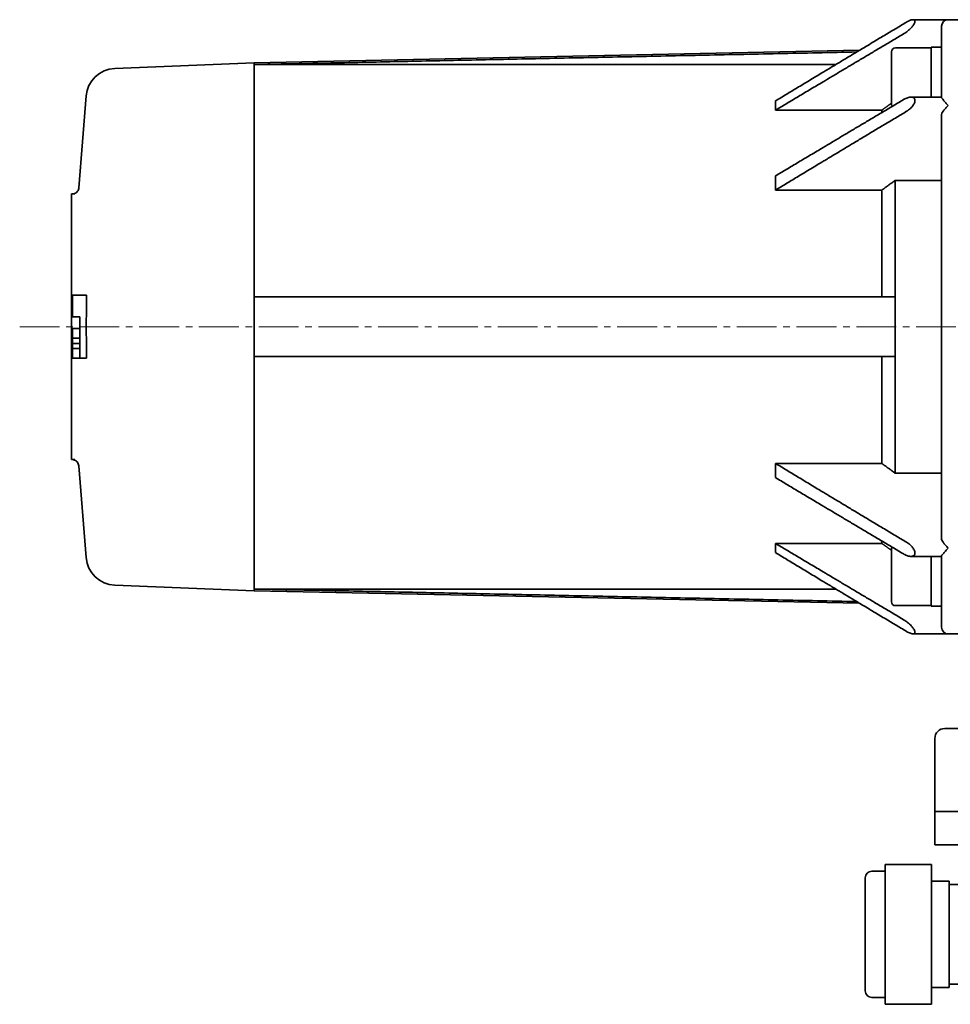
# Model space of a CAD drawing. Header units: millimetres. Extents: x -1179 to 1221, y -429 to 923.
# Tile 8 of 33: x -402 to -122, y -342 to -45. Entities that reach past the tile are written whole.
import ezdxf

# ---------------------------------------------------------------- set-up
doc = ezdxf.new("R2010")
doc.units = ezdxf.units.MM
doc.linetypes.add('点画线', pattern=[18, 12, -2, 2, -2])
doc.layers.add('中心线层', color=1, linetype='点画线', lineweight=18)
doc.layers.add('粗实线层', color=7, linetype='Continuous', lineweight=35)

msp = doc.modelspace()

# ---------------------------------------------------------------- linework, layer by layer
at = {"layer": '中心线层'}
msp.add_line((-401.8626, -137.9199), (-77.8393, -137.9199), dxfattribs=at)
at = {"layer": '粗实线层'}
for p, q in [((-122.2103, -45.4199), (-132.7865, -45.4199)), ((-132.2103, -45.9601), (-132.2103, -45.8639)), ((-124.2103, -62.4199), (-124.2103, -47.4199)), ((-109.2103, -45.4199), (-122.2103, -45.4199)), ((-331.2103, -58.4199), (-148.9095, -54.6416)), ((-139.3103, -70.7199), (-139.3103, -55.1199)), ((-138.1103, -53.9199), (-127.3103, -53.9199)), ((-127.3103, -68.7544), (-127.3103, -53.7199)), ((-124.2103, -53.7199), (-127.3103, -53.7199)), ((-373.2352, -60.1009), (-331.2103, -58.4199)), ((-331.2103, -58.4199), (-331.2103, -58.9309)), ((-156.0493, -58.9309), (-331.2103, -58.9309)), ((-331.2103, -58.9309), (-331.2103, -128.9199)), ((-124.2103, -62.4199), (-124.2103, -68.8049)), ((-384.0613, -96.0574), (-381.8468, -68.376)), ((-174.2103, -69.8989), (-174.2103, -72.6839)), ((-124.2103, -68.7544), (-133.4018, -68.7544)), ((-132.2103, -69.832), (-132.2103, -69.7022)), ((-142.2103, -72.6839), (-174.2103, -72.6839)), ((-142.2103, -72.6839), (-142.2103, -73.4038)), ((-124.2103, -74.2899), (-124.2103, -201.5498)), ((-174.2103, -92.4829), (-174.2103, -96.7689)), ((-124.2103, -93.8603), (-138.2103, -93.8603)), ((-138.2103, -93.8603), (-138.2103, -128.9199)), ((-384.0618, -96.0792), (-384.0618, -96.0792)), ((-142.2103, -96.7689), (-174.2103, -96.7689)), ((-142.2103, -96.7689), (-142.2103, -128.9199)), ((-386.2103, -97.9199), (-385.2876, -97.9199)), ((-386.2103, -107.9199), (-386.2103, -97.9199)), ((-386.2103, -107.9199), (-386.2103, -167.9199)), ((-385.9103, -128.4199), (-381.6905, -128.4199)), ((-385.9103, -134.9199), (-385.9103, -128.4199)), ((-331.2103, -128.9199), (-331.2103, -146.9199)), ((-138.2103, -128.9199), (-138.2103, -146.9199)), ((-385.9103, -134.9199), (-383.7103, -134.9199)), ((-383.7103, -147.4199), (-383.7103, -134.9199)), ((-385.9103, -138.4199), (-383.7103, -138.4199)), ((-385.9103, -141.3779), (-385.9103, -138.4199)), ((-385.9103, -142.9199), (-385.9103, -141.3779)), ((-385.9103, -141.3779), (-383.7103, -141.3779)), ((-385.9103, -144.4618), (-385.9103, -142.9199)), ((-383.7103, -142.9199), (-385.9103, -142.9199)), ((-385.9103, -147.4199), (-385.9103, -144.4618)), ((-385.9103, -144.4618), (-383.7103, -144.4618)), ((-385.9103, -147.4199), (-383.7103, -147.4199)), ((-383.7103, -147.4199), (-381.6905, -147.4199)), ((-331.2103, -146.9199), (-331.2103, -216.9088)), ((-142.2103, -146.9199), (-142.2103, -179.0708)), ((-138.2103, -146.9199), (-138.2103, -181.9794)), ((-386.2103, -177.9199), (-386.2103, -167.9199)), ((-386.2103, -177.9199), (-385.2876, -177.9199)), ((-384.0618, -179.7605), (-384.0618, -179.7605)), ((-384.0613, -179.7828), (-381.8468, -207.4638)), ((-174.2103, -179.0708), (-142.2103, -179.0708)), ((-174.2103, -179.0708), (-174.2103, -183.3568)), ((-138.2103, -181.9794), (-124.2103, -181.9794)), ((-174.2103, -203.1558), (-142.2103, -203.1558)), ((-174.2103, -203.1558), (-174.2103, -205.9408)), ((-142.2103, -202.436), (-142.2103, -203.1558)), ((-139.3103, -220.7199), (-139.3103, -205.1199)), ((-124.2103, -207.0853), (-133.4018, -207.0853)), ((-132.2103, -206.1375), (-132.2103, -206.0077)), ((-127.3103, -222.1199), (-127.3103, -207.0853)), ((-124.2103, -207.0348), (-124.2103, -213.4199)), ((-124.2103, -228.4199), (-124.2103, -213.4199)), ((-373.2352, -215.7389), (-331.2103, -217.4199)), ((-331.2103, -216.9088), (-156.0493, -216.9088)), ((-331.2103, -216.9088), (-331.2103, -217.4199)), ((-331.2103, -217.4199), (-148.9095, -221.1981)), ((-138.1103, -221.9199), (-127.3103, -221.9199)), ((-126.1185, -222.1199), (-127.3103, -222.1199)), ((-122.2103, -230.4199), (-132.7865, -230.4199)), ((-132.2103, -229.9758), (-132.2103, -229.8797)), ((-109.2103, -230.4199), (-122.2103, -230.4199)), ((-123.2103, -258.9199), (-96.2103, -258.9199)), ((-126.2103, -273.9199), (-126.2103, -261.9199)), ((-126.2103, -273.9199), (-126.2103, -283.9199)), ((-96.2103, -283.9199), (-126.2103, -283.9199)), ((-126.2103, -283.9199), (-126.2103, -293.9199)), ((-126.2103, -293.9199), (-107.2103, -293.9199)), ((-141.2103, -301.9199), (-145.2103, -301.9199)), ((-141.2103, -299.8486), (-141.2103, -299.8394)), ((-141.2103, -299.8394), (-127.2103, -299.8394)), ((-141.2103, -302.5031), (-141.2103, -299.8486)), ((-141.2103, -305.1575), (-141.2103, -302.5031)), ((-127.2103, -299.8394), (-127.2103, -299.8486)), ((-127.2103, -305.1575), (-127.2103, -299.8486)), ((-147.2103, -337.9199), (-147.2103, -303.9199)), ((-141.2103, -305.3668), (-141.2103, -305.1575)), ((-141.2103, -315.757), (-141.2103, -305.3668)), ((-127.2103, -304.9199), (-121.9103, -304.9199)), ((-127.2103, -305.1575), (-127.2103, -305.3668)), ((-127.2103, -326.1473), (-127.2103, -305.3668)), ((-121.9103, -336.9199), (-121.9103, -304.9199)), ((-121.9103, -305.9199), (-118.9103, -305.9199)), ((-141.2103, -326.1473), (-141.2103, -315.757)), ((-141.2103, -326.4381), (-141.2103, -326.1473)), ((-127.2103, -326.1473), (-127.2103, -326.4381)), ((-141.2103, -334.1738), (-141.2103, -326.4381)), ((-127.2103, -341.9096), (-127.2103, -326.4381)), ((-141.2103, -341.9096), (-141.2103, -334.1738)), ((-127.2103, -336.9199), (-121.9103, -336.9199)), ((-121.9103, -335.9199), (-118.9103, -335.9199)), ((-141.2103, -339.9199), (-145.2103, -339.9199)), ((-141.2103, -342.0003), (-141.2103, -341.9096)), ((-141.2103, -342.0003), (-127.2103, -342.0003)), ((-127.2103, -341.9096), (-127.2103, -342.0003))]:
    msp.add_line(p, q, dxfattribs=at)
for centre, radius, start, end in [((-122.2103, -47.4199), 2, 90, 180), ((-138.1103, -55.1199), 1.2, 90, 180), ((-372.8755, -69.0937), 9, 92.29061, 175.426079), ((-138.1103, -70.7199), 1.2, 180, 220.923716), ((-122.2103, -74.2899), 2, 140.662777, 180), ((-122.2103, -201.5498), 2, 180, 219.337223), ((-138.1103, -205.1199), 1.2, 139.076284, 180), ((-372.8755, -206.7461), 9, 184.573921, 267.70939), ((-138.1103, -220.7199), 1.2, 180, 270), ((-122.2103, -228.4199), 2, 180, 270), ((-123.2103, -261.9199), 3, 90, 180), ((-145.2103, -303.9199), 2, 90, 180), ((-145.2103, -337.9199), 2, 180, 270)]:
    msp.add_arc(centre, radius, start, end, dxfattribs=at)
msp.add_ellipse((-126.1185, -212.9199), major_axis=(28.3147, 0), ratio=0.3249197, start_param=4.71238898, end_param=4.7798314, dxfattribs=at)
for points in [[(-174.2103, -69.8989), (-157.9986, -60.0609), (-134.7342, -46.1521)], [(-135.6179, -49.6876), (-158.2338, -63.1202), (-174.2103, -72.6839)], [(-149.7514, -55.1469), (-242.6033, -57.0826), (-331.2103, -58.9309)], [(-174.2103, -92.4829), (-158.2338, -82.9192), (-135.6179, -69.4866)], [(-139.3103, -70.6019), (-140.7871, -71.6615), (-142.2103, -72.6839)], [(-134.7342, -73.0221), (-157.9986, -86.931), (-174.2103, -96.7689)], [(-138.2103, -93.8603), (-140.2622, -95.3503), (-142.2103, -96.7689)], [(-331.2103, -128.9199), (-237.1077, -128.9199), (-138.2103, -128.9199)], [(-138.2103, -146.9199), (-237.1077, -146.9199), (-331.2103, -146.9199)], [(-174.2103, -179.0708), (-157.9986, -188.9087), (-134.7342, -202.8176)], [(-142.2103, -179.0708), (-140.2622, -180.4894), (-138.2103, -181.9794)], [(-135.6179, -206.3531), (-158.2338, -192.9205), (-174.2103, -183.3568)], [(-174.2103, -203.1558), (-158.2338, -212.7195), (-135.6179, -226.1521)], [(-142.2103, -203.1558), (-140.7871, -204.1782), (-139.3103, -205.2378)], [(-134.7342, -229.6876), (-157.9986, -215.7788), (-174.2103, -205.9408)], [(-331.2103, -216.9088), (-242.6033, -218.7571), (-149.7514, -220.6928)]]:
    msp.add_open_spline(points, degree=2, dxfattribs=at)
for points, knots in [([(-135.6179, -49.6876), (-135.4905, -49.6119), (-135.3647, -49.533), (-135.2423, -49.4524), (-134.8855, -49.2175), (-134.4972, -48.9278), (-133.7515, -48.2843), (-133.3941, -47.9307), (-132.8605, -47.3048), (-132.6314, -46.9946), (-132.3868, -46.5528), (-132.3212, -46.4091), (-132.2388, -46.162), (-132.2162, -46.0557), (-132.2103, -45.9601)], [0, 0, 0, 0, 0.4612014, 0.4612014, 0.4612014, 1.8057256, 1.8057256, 3.15024981, 3.15024981, 4.19979446, 4.19979446, 4.72456679, 4.72456679, 5.17134513, 5.17134513, 5.17134513, 5.17134513]), ([(-132.2103, -45.8639), (-132.2162, -45.7763), (-132.2388, -45.701), (-132.3212, -45.5666), (-132.3868, -45.5127), (-132.6314, -45.4052), (-132.8605, -45.4075), (-133.3941, -45.5076), (-133.7515, -45.6386), (-134.3256, -45.9182), (-134.5313, -46.0308), (-134.7342, -46.1521)], [0, 0, 0, 0, 0.31818655, 0.31818655, 0.69191884, 0.69191884, 1.43938343, 1.43938343, 2.39692652, 2.39692652, 2.91379942, 2.91379942, 2.91379942, 2.91379942]), ([(-132.2103, -69.7022), (-132.2162, -69.5815), (-132.2388, -69.4704), (-132.3212, -69.2546), (-132.3868, -69.1545), (-132.6314, -68.9075), (-132.8605, -68.8154), (-133.3941, -68.7294), (-133.7515, -68.7586), (-134.4972, -68.9422), (-134.8855, -69.0969), (-135.3647, -69.3417), (-135.4905, -69.4109), (-135.6179, -69.4866)], [0, 0, 0, 0, 0.35093575, 0.35093575, 0.76313427, 0.76313427, 1.5875313, 1.5875313, 2.64362907, 2.64362907, 3.69972684, 3.69972684, 4.06199162, 4.06199162, 4.06199162, 4.06199162]), ([(-134.7342, -73.0221), (-134.5313, -72.9008), (-134.3256, -72.7631), (-133.7515, -72.3304), (-133.3941, -72.0006), (-132.8605, -71.3768), (-132.6314, -71.0532), (-132.3868, -70.5586), (-132.3212, -70.392), (-132.2388, -70.0927), (-132.2162, -69.9587), (-132.2103, -69.832)], [0, 0, 0, 0, 0.74518837, 0.74518837, 2.12570176, 2.12570176, 3.20333982, 3.20333982, 3.74215885, 3.74215885, 4.20089621, 4.20089621, 4.20089621, 4.20089621]), ([(-122.2103, -71.2544), (-122.4477, -70.989), (-122.7059, -70.7004), (-123.1981, -70.1438), (-123.4319, -69.8756), (-123.7812, -69.4598), (-123.9324, -69.2732), (-124.1473, -68.9744), (-124.2103, -68.8628), (-124.2103, -68.8049)], [0, 0, 0, 0, 0.87487872, 0.87487872, 1.74975744, 1.74975744, 2.4613541, 2.4613541, 3.17295076, 3.17295076, 3.17295076, 3.17295076]), ([(-123.7572, -73.0221), (-123.7139, -72.9694), (-123.6695, -72.9159), (-123.4319, -72.6331), (-123.1981, -72.365), (-122.7059, -71.8083), (-122.4477, -71.5198), (-122.2103, -71.2544)], [0, 0, 0, 0, 0.24531214, 0.24531214, 1.29722576, 1.29722576, 2.34913939, 2.34913939, 2.34913939, 2.34913939]), ([(-386.0556, -97.9199), (-386.0556, -97.9199), (-386.0556, -97.9199), (-386.0555, -97.9199), (-386.0555, -97.9199), (-386.0554, -97.9199), (-386.0553, -97.9199), (-386.0552, -97.9199), (-386.055, -97.9199), (-386.0546, -97.9199), (-386.0543, -97.9199), (-386.0532, -97.9199), (-386.0524, -97.9199), (-386.0492, -97.9198), (-386.0467, -97.9198), (-386.0369, -97.9198), (-386.0295, -97.9197), (-386.0001, -97.9192), (-385.978, -97.9184), (-385.8897, -97.9139), (-385.8235, -97.9071), (-385.5592, -97.8668), (-385.3629, -97.806), (-384.9874, -97.6247), (-384.8062, -97.4966), (-384.5067, -97.1983), (-384.3818, -97.0276), (-384.1849, -96.6519), (-384.1135, -96.4404), (-384.0718, -96.1771), (-384.0659, -96.1282), (-384.062, -96.0792)], [0, 0, 0, 0, 0.00012667, 0.00012667, 0.00022806, 0.00022806, 0.00043233, 0.00043233, 0.0008354, 0.0008354, 0.00165606, 0.00165606, 0.00411682, 0.00411682, 0.01149868, 0.01149868, 0.03364452, 0.03364452, 0.10009053, 0.10009053, 0.29965158, 0.29965158, 0.9043039, 0.9043039, 1.55382506, 1.55382506, 2.17571891, 2.17571891, 2.82973917, 2.82973917, 2.97756271, 2.97756271, 2.97756271, 2.97756271]), ([(-381.6905, -147.4199), (-381.7184, -146.4103), (-381.7387, -145.405), (-381.7881, -142.1809), (-381.7986, -139.9992), (-381.7986, -135.8405), (-381.7881, -133.6588), (-381.7387, -130.4347), (-381.7184, -129.4294), (-381.6905, -128.4199)], [0, 0, 0, 0, 2.93546508, 2.93546508, 9.50088506, 9.50088506, 16.06630504, 16.06630504, 19.00177012, 19.00177012, 19.00177012, 19.00177012]), ([(-384.0619, -179.7605), (-384.0782, -179.5574), (-384.1282, -179.3549), (-384.2856, -178.9728), (-384.3966, -178.7892), (-384.6719, -178.4605), (-384.8431, -178.3137), (-385.21, -178.0958), (-385.4074, -178.0174), (-385.6822, -177.9542), (-385.7558, -177.9415), (-385.8672, -177.9286), (-385.9047, -177.9253), (-385.9611, -177.9221), (-385.98, -177.9212), (-386.0083, -177.9204), (-386.0178, -177.9202), (-386.0319, -177.92), (-386.0367, -177.9199), (-386.0438, -177.9199), (-386.0461, -177.9199), (-386.0497, -177.9199), (-386.0508, -177.9199), (-386.0526, -177.9199), (-386.0532, -177.9199), (-386.0541, -177.9199), (-386.0544, -177.9199), (-386.0548, -177.9199), (-386.055, -177.9199), (-386.0552, -177.9199), (-386.0553, -177.9199), (-386.0554, -177.9199), (-386.0554, -177.9199), (-386.0555, -177.9199), (-386.0555, -177.9199), (-386.0556, -177.9199)], [0, 0, 0, 0, 0.61272556, 0.61272556, 1.24306249, 1.24306249, 1.90249614, 1.90249614, 2.52667702, 2.52667702, 2.75059848, 2.75059848, 2.86384597, 2.86384597, 2.92063842, 2.92063842, 2.94905623, 2.94905623, 2.96326788, 2.96326788, 2.97037407, 2.97037407, 2.97392733, 2.97392733, 2.97570437, 2.97570437, 2.97659432, 2.97659432, 2.97704351, 2.97704351, 2.97727764, 2.97727764, 2.97740813, 2.97740813, 2.97755766, 2.97755766, 2.97755766, 2.97755766]), ([(-132.2103, -206.0077), (-132.2162, -205.8811), (-132.2388, -205.747), (-132.3212, -205.4477), (-132.3868, -205.2811), (-132.6314, -204.7865), (-132.8605, -204.4629), (-133.3941, -203.8391), (-133.7515, -203.5093), (-134.3256, -203.0766), (-134.5313, -202.9389), (-134.7342, -202.8176)], [0, 0, 0, 0, 0.45873736, 0.45873736, 0.99755639, 0.99755639, 2.07519445, 2.07519445, 3.45570784, 3.45570784, 4.20089621, 4.20089621, 4.20089621, 4.20089621]), ([(-124.2103, -207.0348), (-124.2103, -206.9827), (-124.1589, -206.886), (-123.9785, -206.6272), (-123.8503, -206.4655), (-123.5181, -206.0637), (-123.2708, -205.7789), (-122.7452, -205.1831), (-122.4667, -204.872), (-122.2103, -204.5853)], [0, 0, 0, 0, 0.64081955, 0.64081955, 1.28163911, 1.28163911, 2.22739304, 2.22739304, 3.17314698, 3.17314698, 3.17314698, 3.17314698]), ([(-122.2103, -204.5853), (-122.4667, -204.2986), (-122.7452, -203.9875), (-123.2708, -203.3918), (-123.5181, -203.107), (-123.7299, -202.8508), (-123.7436, -202.8342), (-123.7572, -202.8176)], [0, 0, 0, 0, 1.13513661, 1.13513661, 2.27027322, 2.27027322, 2.34913459, 2.34913459, 2.34913459, 2.34913459]), ([(-135.6179, -206.3531), (-135.4905, -206.4288), (-135.3647, -206.498), (-135.2423, -206.5605), (-134.8855, -206.7428), (-134.4972, -206.8975), (-133.7515, -207.0812), (-133.3941, -207.1104), (-132.8605, -207.0243), (-132.6314, -206.9322), (-132.3868, -206.6852), (-132.3212, -206.5851), (-132.2388, -206.3694), (-132.2162, -206.2582), (-132.2103, -206.1375)], [0, 0, 0, 0, 0.36226478, 0.36226478, 0.36226478, 1.41836255, 1.41836255, 2.47446032, 2.47446032, 3.29885736, 3.29885736, 3.71105587, 3.71105587, 4.06199162, 4.06199162, 4.06199162, 4.06199162]), ([(-132.2103, -229.8797), (-132.2162, -229.784), (-132.2388, -229.6777), (-132.3212, -229.4306), (-132.3868, -229.287), (-132.6314, -228.8451), (-132.8605, -228.5349), (-133.3941, -227.9091), (-133.7515, -227.5554), (-134.4972, -226.9119), (-134.8855, -226.6222), (-135.3647, -226.3068), (-135.4905, -226.2278), (-135.6179, -226.1521)], [0, 0, 0, 0, 0.44677834, 0.44677834, 0.97155067, 0.97155067, 2.02109532, 2.02109532, 3.36561952, 3.36561952, 4.71014373, 4.71014373, 5.17134513, 5.17134513, 5.17134513, 5.17134513]), ([(-134.7342, -229.6876), (-134.5313, -229.8089), (-134.3256, -229.9215), (-133.7515, -230.2011), (-133.3941, -230.3321), (-132.8605, -230.4322), (-132.6314, -230.4345), (-132.3868, -230.327), (-132.3212, -230.2731), (-132.2388, -230.1387), (-132.2162, -230.0634), (-132.2103, -229.9758)], [0, 0, 0, 0, 0.51687291, 0.51687291, 1.474416, 1.474416, 2.22188059, 2.22188059, 2.59561288, 2.59561288, 2.91379942, 2.91379942, 2.91379942, 2.91379942])]:
    msp.add_open_spline(points, degree=3, knots=knots, dxfattribs=at)

doc.saveas('drawing.dxf')
